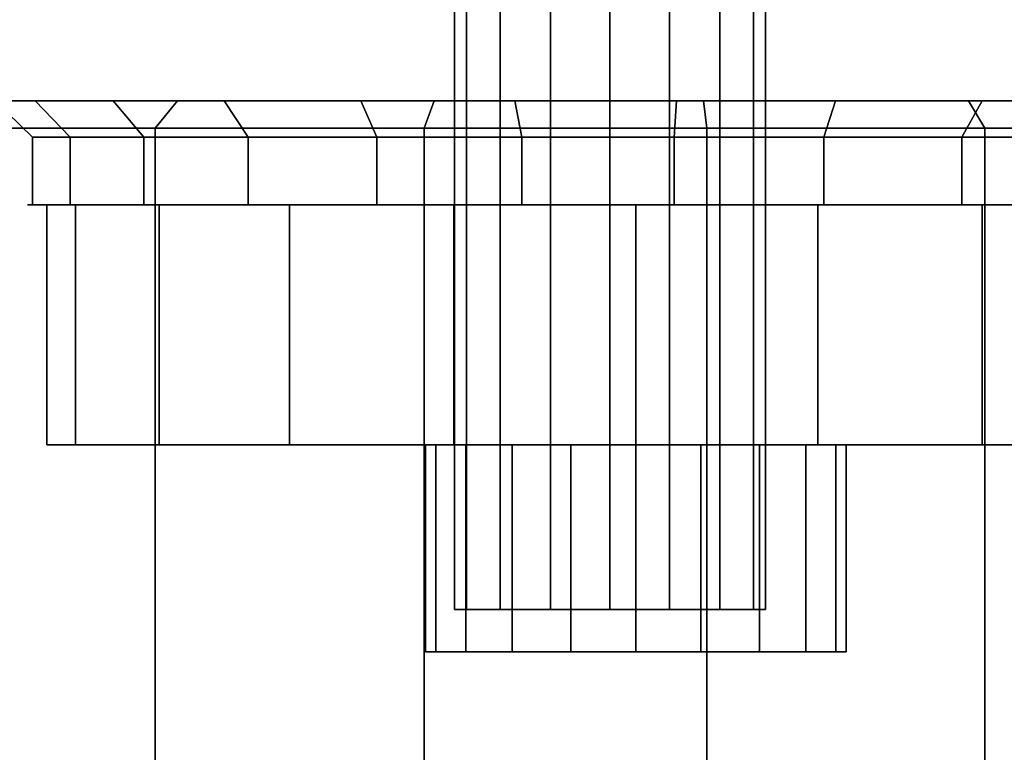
# Model space of a CAD drawing. Extents: x 0 to 64.2, y -2.2 to 30.2.
# Tile 4 of 25: x 10.2 to 14.9, y 1.3 to 4.8. Entities that reach past the tile are written whole.
import ezdxf

# ---------------------------------------------------------------- set-up
doc = ezdxf.new("R2010")
doc.units = 0
doc.header["$MEASUREMENT"] = 0
doc.layers.add('CAR1', color=7, linetype='CONTINUOUS')
doc.layers.add('TIRES', color=19, linetype='CONTINUOUS')

msp = doc.modelspace()

# ---------------------------------------------------------------- linework, layer by layer
at = {"layer": 'CAR1', "color": 7, "linetype": 'CONTINUOUS'}
for points in [[(12.25, 2, 5), (12.25, 14, 5), (12.30709, 14, 5.287013), (12.30709, 2, 5.287013)], [(12.30709, 2, 4.712987), (12.30709, 14, 4.712987), (12.25, 14, 5), (12.25, 2, 5)], [(12.30709, 2, 5.287013), (12.30709, 14, 5.287013), (12.46967, 14, 5.53033), (12.46967, 2, 5.53033)], [(12.46967, 2, 4.46967), (12.46967, 14, 4.46967), (12.30709, 14, 4.712987), (12.30709, 2, 4.712987)], [(12.46967, 2, 5.53033), (12.46967, 14, 5.53033), (12.712987, 14, 5.69291), (12.712987, 2, 5.69291)], [(12.712987, 2, 4.30709), (12.712987, 14, 4.30709), (12.46967, 14, 4.46967), (12.46967, 2, 4.46967)], [(12.712987, 2, 5.69291), (12.712987, 14, 5.69291), (13, 14, 5.75), (13, 2, 5.75)], [(13, 2, 4.25), (13, 14, 4.25), (12.712987, 14, 4.30709), (12.712987, 2, 4.30709)], [(13, 2, 5.75), (13, 14, 5.75), (13.287013, 14, 5.69291), (13.287013, 2, 5.69291)], [(13.287013, 2, 4.30709), (13.287013, 14, 4.30709), (13, 14, 4.25), (13, 2, 4.25)], [(13.287013, 2, 5.69291), (13.287013, 14, 5.69291), (13.53033, 14, 5.53033), (13.53033, 2, 5.53033)], [(13.53033, 2, 4.46967), (13.53033, 14, 4.46967), (13.287013, 14, 4.30709), (13.287013, 2, 4.30709)], [(13.53033, 2, 5.53033), (13.53033, 14, 5.53033), (13.69291, 14, 5.287013), (13.69291, 2, 5.287013)], [(13.69291, 2, 4.712987), (13.69291, 14, 4.712987), (13.53033, 14, 4.46967), (13.53033, 2, 4.46967)], [(13.69291, 2, 5.287013), (13.69291, 14, 5.287013), (13.75, 14, 5), (13.75, 2, 5)], [(13.75, 2, 5), (13.75, 14, 5), (13.69291, 14, 4.712987), (13.69291, 2, 4.712987)], [(10.212883, 3.953203, 4.632114), (10.212883, 4.279484, 4.632114), (10.395862, 4.279484, 3.919458), (10.395862, 3.953203, 3.919458)], [(10.212883, 3.953203, 5.367886), (10.212883, 4.279484, 5.367886), (10.212883, 4.279484, 4.632114), (10.212883, 3.953203, 4.632114)], [(10.395862, 3.953203, 6.080542), (10.395862, 4.279484, 6.080542), (10.212883, 4.279484, 5.367886), (10.212883, 3.953203, 5.367886)], [(10.395862, 3.953203, 3.919458), (10.395862, 4.279484, 3.919458), (10.750322, 4.279484, 3.274696), (10.750322, 3.953203, 3.274696)], [(10.750322, 3.953203, 6.725304), (10.750322, 4.279484, 6.725304), (10.395862, 4.279484, 6.080542), (10.395862, 3.953203, 6.080542)], [(10.750322, 3.953203, 3.274696), (10.750322, 4.279484, 3.274696), (11.253993, 4.279484, 2.738341), (11.253993, 3.953203, 2.738341)], [(11.253993, 3.953203, 7.261659), (11.253993, 4.279484, 7.261659), (10.750322, 4.279484, 6.725304), (10.750322, 3.953203, 6.725304)], [(11.253993, 3.953203, 2.738341), (11.253993, 4.279484, 2.738341), (11.875226, 4.279484, 2.344095), (11.875226, 3.953203, 2.344095)], [(11.875226, 3.953203, 7.655905), (11.875226, 4.279484, 7.655905), (11.253993, 4.279484, 7.261659), (11.253993, 3.953203, 7.261659)], [(11.875226, 3.953203, 2.344095), (11.875226, 4.279484, 2.344095), (12.574987, 4.279484, 2.116729), (12.574987, 3.953203, 2.116729)], [(12.574987, 3.953203, 7.883271), (12.574987, 4.279484, 7.883271), (11.875226, 4.279484, 7.655905), (11.875226, 3.953203, 7.655905)], [(12.574987, 3.953203, 2.116729), (12.574987, 4.279484, 2.116729), (13.309307, 4.279484, 2.070529), (13.309307, 3.953203, 2.070529)], [(13.309307, 3.953203, 7.929471), (13.309307, 4.279484, 7.929471), (12.574987, 4.279484, 7.883271), (12.574987, 3.953203, 7.883271)], [(13.309307, 3.953203, 2.070529), (13.309307, 4.279484, 2.070529), (14.032046, 4.279484, 2.208399), (14.032046, 3.953203, 2.208399)], [(14.032046, 3.953203, 7.791601), (14.032046, 4.279484, 7.791601), (13.309307, 4.279484, 7.929471), (13.309307, 3.953203, 7.929471)], [(14.032046, 3.953203, 2.208399), (14.032046, 4.279484, 2.208399), (14.697793, 4.279484, 2.521676), (14.697793, 3.953203, 2.521676)], [(14.697793, 3.953203, 7.478324), (14.697793, 4.279484, 7.478324), (14.032046, 4.279484, 7.791601), (14.032046, 3.953203, 7.791601)], [(14.697793, 3.953203, 2.521676), (14.697793, 4.279484, 2.521676), (15.264715, 4.279484, 2.990674), (15.264715, 3.953203, 2.990674)], [(15.264715, 3.953203, 7.009326), (15.264715, 4.279484, 7.009326), (14.697793, 4.279484, 7.478324), (14.697793, 3.953203, 7.478324)], [(10.282674, 3.953203, 5), (10.189737, 3.953203, 5), (10.333399, 3.953203, 4.092954), (10.421788, 3.953203, 4.121673)], [(10.421788, 3.953203, 5.878327), (10.333399, 3.953203, 5.907046), (10.189737, 3.953203, 5), (10.282674, 3.953203, 5)], [(10.282674, 2.794668, 5), (10.282674, 3.953203, 5), (10.421788, 3.953203, 4.121673), (10.421788, 2.794668, 4.121673)], [(10.421788, 2.794668, 5.878327), (10.421788, 3.953203, 5.878327), (10.282674, 3.953203, 5), (10.282674, 2.794668, 5)], [(10.421788, 3.953203, 4.121673), (10.333399, 3.953203, 4.092954), (10.750322, 3.953203, 3.274696), (10.82551, 3.953203, 3.329323)], [(10.82551, 3.953203, 6.670677), (10.750322, 3.953203, 6.725304), (10.333399, 3.953203, 5.907046), (10.421788, 3.953203, 5.878327)], [(10.421788, 2.794668, 4.121673), (10.421788, 3.953203, 4.121673), (10.82551, 3.953203, 3.329323), (10.82551, 2.794668, 3.329323)], [(10.82551, 2.794668, 6.670677), (10.82551, 3.953203, 6.670677), (10.421788, 3.953203, 5.878327), (10.421788, 2.794668, 5.878327)], [(10.82551, 3.953203, 3.329323), (10.750322, 3.953203, 3.274696), (11.399696, 3.953203, 2.625322), (11.454323, 3.953203, 2.70051)], [(11.454323, 3.953203, 7.29949), (11.399696, 3.953203, 7.374678), (10.750322, 3.953203, 6.725304), (10.82551, 3.953203, 6.670677)], [(10.82551, 2.794668, 3.329323), (10.82551, 3.953203, 3.329323), (11.454323, 3.953203, 2.70051), (11.454323, 2.794668, 2.70051)], [(11.454323, 2.794668, 7.29949), (11.454323, 3.953203, 7.29949), (10.82551, 3.953203, 6.670677), (10.82551, 2.794668, 6.670677)], [(11.454323, 3.953203, 2.70051), (11.399696, 3.953203, 2.625322), (12.217954, 3.953203, 2.208399), (12.246673, 3.953203, 2.296788)], [(12.246673, 3.953203, 7.703212), (12.217954, 3.953203, 7.791601), (11.399696, 3.953203, 7.374678), (11.454323, 3.953203, 7.29949)], [(11.454323, 2.794668, 2.70051), (11.454323, 3.953203, 2.70051), (12.246673, 3.953203, 2.296788), (12.246673, 2.794668, 2.296788)], [(12.246673, 2.794668, 7.703212), (12.246673, 3.953203, 7.703212), (11.454323, 3.953203, 7.29949), (11.454323, 2.794668, 7.29949)], [(12.246673, 3.953203, 2.296788), (12.217954, 3.953203, 2.208399), (13.125, 3.953203, 2.064737), (13.125, 3.953203, 2.157674)], [(13.125, 3.953203, 7.842326), (13.125, 3.953203, 7.935263), (12.217954, 3.953203, 7.791601), (12.246673, 3.953203, 7.703212)], [(12.246673, 2.794668, 2.296788), (12.246673, 3.953203, 2.296788), (13.125, 3.953203, 2.157674), (13.125, 2.794668, 2.157674)], [(13.125, 2.794668, 7.842326), (13.125, 3.953203, 7.842326), (12.246673, 3.953203, 7.703212), (12.246673, 2.794668, 7.703212)], [(13.125, 2.794668, 2.157674), (13.125, 3.953203, 2.157674), (14.003327, 3.953203, 2.296788), (14.003327, 2.794668, 2.296788)], [(13.125, 3.953203, 2.157674), (13.125, 3.953203, 2.064737), (14.032046, 3.953203, 2.208399), (14.003327, 3.953203, 2.296788)], [(14.003327, 2.794668, 7.703212), (14.003327, 3.953203, 7.703212), (13.125, 3.953203, 7.842326), (13.125, 2.794668, 7.842326)], [(14.003327, 3.953203, 7.703212), (14.032046, 3.953203, 7.791601), (13.125, 3.953203, 7.935263), (13.125, 3.953203, 7.842326)], [(14.003327, 2.794668, 2.296788), (14.003327, 3.953203, 2.296788), (14.795677, 3.953203, 2.70051), (14.795677, 2.794668, 2.70051)], [(14.003327, 3.953203, 2.296788), (14.032046, 3.953203, 2.208399), (14.850304, 3.953203, 2.625322), (14.795677, 3.953203, 2.70051)], [(14.795677, 2.794668, 7.29949), (14.795677, 3.953203, 7.29949), (14.003327, 3.953203, 7.703212), (14.003327, 2.794668, 7.703212)], [(14.795677, 3.953203, 7.29949), (14.850304, 3.953203, 7.374678), (14.032046, 3.953203, 7.791601), (14.003327, 3.953203, 7.703212)], [(14.795677, 2.794668, 2.70051), (14.795677, 3.953203, 2.70051), (15.42449, 3.953203, 3.329323), (15.42449, 2.794668, 3.329323)], [(14.795677, 3.953203, 2.70051), (14.850304, 3.953203, 2.625322), (15.499678, 3.953203, 3.274696), (15.42449, 3.953203, 3.329323)], [(15.42449, 2.794668, 6.670677), (15.42449, 3.953203, 6.670677), (14.795677, 3.953203, 7.29949), (14.795677, 2.794668, 7.29949)], [(15.42449, 3.953203, 6.670677), (15.499678, 3.953203, 6.725304), (14.850304, 3.953203, 7.374678), (14.795677, 3.953203, 7.29949)], [(12.110437, 2.794668, 5), (10.282674, 2.794668, 5), (10.421788, 2.794668, 4.121673), (12.160093, 2.794668, 4.686483)], [(12.160093, 2.794668, 5.313517), (10.421788, 2.794668, 5.878327), (10.282674, 2.794668, 5), (12.110437, 2.794668, 5)], [(12.160093, 2.794668, 4.686483), (10.421788, 2.794668, 4.121673), (10.82551, 2.794668, 3.329323), (12.304201, 2.794668, 4.403655)], [(12.304201, 2.794668, 5.596345), (10.82551, 2.794668, 6.670677), (10.421788, 2.794668, 5.878327), (12.160093, 2.794668, 5.313517)], [(12.304201, 2.794668, 4.403655), (10.82551, 2.794668, 3.329323), (11.454323, 2.794668, 2.70051), (12.528655, 2.794668, 4.179201)], [(12.528655, 2.794668, 5.820799), (11.454323, 2.794668, 7.29949), (10.82551, 2.794668, 6.670677), (12.304201, 2.794668, 5.596345)], [(12.528655, 2.794668, 4.179201), (11.454323, 2.794668, 2.70051), (12.246673, 2.794668, 2.296788), (12.811483, 2.794668, 4.035093)], [(12.811483, 2.794668, 5.964907), (12.246673, 2.794668, 7.703212), (11.454323, 2.794668, 7.29949), (12.528655, 2.794668, 5.820799)], [(12.160093, 1.79691, 5.313517), (12.160093, 2.794668, 5.313517), (12.110437, 2.794668, 5), (12.110437, 1.79691, 5)], [(12.110437, 1.79691, 5), (12.110437, 2.794668, 5), (12.160093, 2.794668, 4.686483), (12.160093, 1.79691, 4.686483)], [(12.110437, 1.79691, 5), (12.110437, 2.794668, 5), (12.160093, 2.794668, 4.686483), (12.160093, 1.79691, 4.686483)], [(12.160093, 1.79691, 5.313517), (12.160093, 2.794668, 5.313517), (12.110437, 2.794668, 5), (12.110437, 1.79691, 5)], [(12.304201, 1.79691, 5.596345), (12.304201, 2.794668, 5.596345), (12.160093, 2.794668, 5.313517), (12.160093, 1.79691, 5.313517)], [(12.160093, 1.79691, 4.686483), (12.160093, 2.794668, 4.686483), (12.304201, 2.794668, 4.403655), (12.304201, 1.79691, 4.403655)], [(12.160093, 1.79691, 4.686483), (12.160093, 2.794668, 4.686483), (12.304201, 2.794668, 4.403655), (12.304201, 1.79691, 4.403655)], [(12.304201, 1.79691, 5.596345), (12.304201, 2.794668, 5.596345), (12.160093, 2.794668, 5.313517), (12.160093, 1.79691, 5.313517)], [(12.811483, 2.794668, 4.035093), (12.246673, 2.794668, 2.296788), (13.125, 2.794668, 2.157674), (13.125, 2.794668, 3.985437)], [(13.125, 2.794668, 6.014563), (13.125, 2.794668, 7.842326), (12.246673, 2.794668, 7.703212), (12.811483, 2.794668, 5.964907)], [(12.528655, 1.79691, 5.820799), (12.528655, 2.794668, 5.820799), (12.304201, 2.794668, 5.596345), (12.304201, 1.79691, 5.596345)], [(12.304201, 1.79691, 4.403655), (12.304201, 2.794668, 4.403655), (12.528655, 2.794668, 4.179201), (12.528655, 1.79691, 4.179201)], [(12.304201, 1.79691, 4.403655), (12.304201, 2.794668, 4.403655), (12.528655, 2.794668, 4.179201), (12.528655, 1.79691, 4.179201)], [(12.528655, 1.79691, 5.820799), (12.528655, 2.794668, 5.820799), (12.304201, 2.794668, 5.596345), (12.304201, 1.79691, 5.596345)], [(12.811483, 1.79691, 5.964907), (12.811483, 2.794668, 5.964907), (12.528655, 2.794668, 5.820799), (12.528655, 1.79691, 5.820799)], [(12.528655, 1.79691, 4.179201), (12.528655, 2.794668, 4.179201), (12.811483, 2.794668, 4.035093), (12.811483, 1.79691, 4.035093)], [(12.528655, 1.79691, 4.179201), (12.528655, 2.794668, 4.179201), (12.811483, 2.794668, 4.035093), (12.811483, 1.79691, 4.035093)], [(12.811483, 1.79691, 5.964907), (12.811483, 2.794668, 5.964907), (12.528655, 2.794668, 5.820799), (12.528655, 1.79691, 5.820799)], [(13.125, 1.79691, 6.014563), (13.125, 2.794668, 6.014563), (12.811483, 2.794668, 5.964907), (12.811483, 1.79691, 5.964907)], [(12.811483, 1.79691, 4.035093), (12.811483, 2.794668, 4.035093), (13.125, 2.794668, 3.985437), (13.125, 1.79691, 3.985437)], [(12.811483, 1.79691, 4.035093), (12.811483, 2.794668, 4.035093), (13.125, 2.794668, 3.985437), (13.125, 1.79691, 3.985437)], [(13.125, 1.79691, 6.014563), (13.125, 2.794668, 6.014563), (12.811483, 2.794668, 5.964907), (12.811483, 1.79691, 5.964907)], [(13.438517, 1.79691, 5.964907), (13.438517, 2.794668, 5.964907), (13.125, 2.794668, 6.014563), (13.125, 1.79691, 6.014563)], [(13.125, 1.79691, 3.985437), (13.125, 2.794668, 3.985437), (13.438517, 2.794668, 4.035093), (13.438517, 1.79691, 4.035093)], [(13.125, 1.79691, 3.985437), (13.125, 2.794668, 3.985437), (13.438517, 2.794668, 4.035093), (13.438517, 1.79691, 4.035093)], [(13.125, 2.794668, 3.985437), (13.125, 2.794668, 2.157674), (14.003327, 2.794668, 2.296788), (13.438517, 2.794668, 4.035093)], [(13.438517, 1.79691, 5.964907), (13.438517, 2.794668, 5.964907), (13.125, 2.794668, 6.014563), (13.125, 1.79691, 6.014563)], [(13.438517, 2.794668, 5.964907), (14.003327, 2.794668, 7.703212), (13.125, 2.794668, 7.842326), (13.125, 2.794668, 6.014563)], [(13.721345, 1.79691, 5.820799), (13.721345, 2.794668, 5.820799), (13.438517, 2.794668, 5.964907), (13.438517, 1.79691, 5.964907)], [(13.438517, 1.79691, 4.035093), (13.438517, 2.794668, 4.035093), (13.721345, 2.794668, 4.179201), (13.721345, 1.79691, 4.179201)], [(13.438517, 1.79691, 4.035093), (13.438517, 2.794668, 4.035093), (13.721345, 2.794668, 4.179201), (13.721345, 1.79691, 4.179201)], [(13.438517, 2.794668, 4.035093), (14.003327, 2.794668, 2.296788), (14.795677, 2.794668, 2.70051), (13.721345, 2.794668, 4.179201)], [(13.721345, 1.79691, 5.820799), (13.721345, 2.794668, 5.820799), (13.438517, 2.794668, 5.964907), (13.438517, 1.79691, 5.964907)], [(13.721345, 2.794668, 5.820799), (14.795677, 2.794668, 7.29949), (14.003327, 2.794668, 7.703212), (13.438517, 2.794668, 5.964907)], [(13.945799, 1.79691, 5.596345), (13.945799, 2.794668, 5.596345), (13.721345, 2.794668, 5.820799), (13.721345, 1.79691, 5.820799)], [(13.721345, 1.79691, 4.179201), (13.721345, 2.794668, 4.179201), (13.945799, 2.794668, 4.403655), (13.945799, 1.79691, 4.403655)], [(13.721345, 1.79691, 4.179201), (13.721345, 2.794668, 4.179201), (13.945799, 2.794668, 4.403655), (13.945799, 1.79691, 4.403655)], [(13.721345, 2.794668, 4.179201), (14.795677, 2.794668, 2.70051), (15.42449, 2.794668, 3.329323), (13.945799, 2.794668, 4.403655)], [(13.945799, 1.79691, 5.596345), (13.945799, 2.794668, 5.596345), (13.721345, 2.794668, 5.820799), (13.721345, 1.79691, 5.820799)], [(13.945799, 2.794668, 5.596345), (15.42449, 2.794668, 6.670677), (14.795677, 2.794668, 7.29949), (13.721345, 2.794668, 5.820799)], [(14.089907, 1.79691, 5.313517), (14.089907, 2.794668, 5.313517), (13.945799, 2.794668, 5.596345), (13.945799, 1.79691, 5.596345)], [(13.945799, 1.79691, 4.403655), (13.945799, 2.794668, 4.403655), (14.089907, 2.794668, 4.686483), (14.089907, 1.79691, 4.686483)], [(13.945799, 1.79691, 4.403655), (13.945799, 2.794668, 4.403655), (14.089907, 2.794668, 4.686483), (14.089907, 1.79691, 4.686483)], [(13.945799, 2.794668, 4.403655), (15.42449, 2.794668, 3.329323), (15.828212, 2.794668, 4.121673), (14.089907, 2.794668, 4.686483)], [(14.089907, 1.79691, 5.313517), (14.089907, 2.794668, 5.313517), (13.945799, 2.794668, 5.596345), (13.945799, 1.79691, 5.596345)], [(14.089907, 2.794668, 5.313517), (15.828212, 2.794668, 5.878327), (15.42449, 2.794668, 6.670677), (13.945799, 2.794668, 5.596345)], [(14.139563, 1.79691, 5), (14.139563, 2.794668, 5), (14.089907, 2.794668, 5.313517), (14.089907, 1.79691, 5.313517)], [(14.089907, 1.79691, 4.686483), (14.089907, 2.794668, 4.686483), (14.139563, 2.794668, 5), (14.139563, 1.79691, 5)], [(14.089907, 1.79691, 4.686483), (14.089907, 2.794668, 4.686483), (14.139563, 2.794668, 5), (14.139563, 1.79691, 5)], [(14.089907, 2.794668, 4.686483), (15.828212, 2.794668, 4.121673), (15.967326, 2.794668, 5), (14.139563, 2.794668, 5)], [(14.139563, 1.79691, 5), (14.139563, 2.794668, 5), (14.089907, 2.794668, 5.313517), (14.089907, 1.79691, 5.313517)], [(14.139563, 2.794668, 5), (15.967326, 2.794668, 5), (15.828212, 2.794668, 5.878327), (14.089907, 2.794668, 5.313517)]]:
    msp.add_3dface(points, dxfattribs=at)
at = {"layer": 'CAR1', "color": 197, "linetype": 'CONTINUOUS'}
for points in [[(13.125, 1.79691, 5), (12.160093, 1.79691, 5.313517), (12.110437, 1.79691, 5), (13.125, 1.79691, 5)], [(13.125, 1.79691, 5), (12.110437, 1.79691, 5), (12.160093, 1.79691, 4.686483), (13.125, 1.79691, 5)], [(13.125, 1.79691, 5), (12.110437, 1.79691, 5), (12.160093, 1.79691, 4.686483), (13.125, 1.79691, 5)], [(13.125, 1.79691, 5), (12.160093, 1.79691, 5.313517), (12.110437, 1.79691, 5), (13.125, 1.79691, 5)], [(13.125, 1.79691, 5), (12.304201, 1.79691, 5.596345), (12.160093, 1.79691, 5.313517), (13.125, 1.79691, 5)], [(13.125, 1.79691, 5), (12.160093, 1.79691, 4.686483), (12.304201, 1.79691, 4.403655), (13.125, 1.79691, 5)], [(13.125, 1.79691, 5), (12.160093, 1.79691, 4.686483), (12.304201, 1.79691, 4.403655), (13.125, 1.79691, 5)], [(13.125, 1.79691, 5), (12.304201, 1.79691, 5.596345), (12.160093, 1.79691, 5.313517), (13.125, 1.79691, 5)], [(13.125, 1.79691, 5), (12.528655, 1.79691, 5.820799), (12.304201, 1.79691, 5.596345), (13.125, 1.79691, 5)], [(13.125, 1.79691, 5), (12.304201, 1.79691, 4.403655), (12.528655, 1.79691, 4.179201), (13.125, 1.79691, 5)], [(13.125, 1.79691, 5), (12.304201, 1.79691, 4.403655), (12.528655, 1.79691, 4.179201), (13.125, 1.79691, 5)], [(13.125, 1.79691, 5), (12.528655, 1.79691, 5.820799), (12.304201, 1.79691, 5.596345), (13.125, 1.79691, 5)], [(13.125, 1.79691, 5), (12.811483, 1.79691, 5.964907), (12.528655, 1.79691, 5.820799), (13.125, 1.79691, 5)], [(13.125, 1.79691, 5), (12.528655, 1.79691, 4.179201), (12.811483, 1.79691, 4.035093), (13.125, 1.79691, 5)], [(13.125, 1.79691, 5), (12.528655, 1.79691, 4.179201), (12.811483, 1.79691, 4.035093), (13.125, 1.79691, 5)], [(13.125, 1.79691, 5), (12.811483, 1.79691, 5.964907), (12.528655, 1.79691, 5.820799), (13.125, 1.79691, 5)], [(13.125, 1.79691, 5), (13.125, 1.79691, 6.014563), (12.811483, 1.79691, 5.964907), (13.125, 1.79691, 5)], [(13.125, 1.79691, 5), (12.811483, 1.79691, 4.035093), (13.125, 1.79691, 3.985437), (13.125, 1.79691, 5)], [(13.125, 1.79691, 5), (12.811483, 1.79691, 4.035093), (13.125, 1.79691, 3.985437), (13.125, 1.79691, 5)], [(13.125, 1.79691, 5), (13.125, 1.79691, 6.014563), (12.811483, 1.79691, 5.964907), (13.125, 1.79691, 5)], [(13.125, 1.79691, 5), (14.139563, 1.79691, 5), (14.089907, 1.79691, 5.313517), (13.125, 1.79691, 5)], [(13.125, 1.79691, 5), (14.089907, 1.79691, 5.313517), (13.945799, 1.79691, 5.596345), (13.125, 1.79691, 5)], [(13.125, 1.79691, 5), (13.945799, 1.79691, 5.596345), (13.721345, 1.79691, 5.820799), (13.125, 1.79691, 5)], [(13.125, 1.79691, 5), (13.721345, 1.79691, 5.820799), (13.438517, 1.79691, 5.964907), (13.125, 1.79691, 5)], [(13.125, 1.79691, 5), (13.438517, 1.79691, 5.964907), (13.125, 1.79691, 6.014563), (13.125, 1.79691, 5)], [(13.125, 1.79691, 5), (13.125, 1.79691, 3.985437), (13.438517, 1.79691, 4.035093), (13.125, 1.79691, 5)], [(13.125, 1.79691, 5), (13.438517, 1.79691, 4.035093), (13.721345, 1.79691, 4.179201), (13.125, 1.79691, 5)], [(13.125, 1.79691, 5), (13.721345, 1.79691, 4.179201), (13.945799, 1.79691, 4.403655), (13.125, 1.79691, 5)], [(13.125, 1.79691, 5), (13.945799, 1.79691, 4.403655), (14.089907, 1.79691, 4.686483), (13.125, 1.79691, 5)], [(13.125, 1.79691, 5), (14.089907, 1.79691, 4.686483), (14.139563, 1.79691, 5), (13.125, 1.79691, 5)], [(13.125, 1.79691, 5), (14.089907, 1.79691, 4.686483), (14.139563, 1.79691, 5), (13.125, 1.79691, 5)], [(13.125, 1.79691, 5), (13.945799, 1.79691, 4.403655), (14.089907, 1.79691, 4.686483), (13.125, 1.79691, 5)], [(13.125, 1.79691, 5), (13.721345, 1.79691, 4.179201), (13.945799, 1.79691, 4.403655), (13.125, 1.79691, 5)], [(13.125, 1.79691, 5), (13.438517, 1.79691, 4.035093), (13.721345, 1.79691, 4.179201), (13.125, 1.79691, 5)], [(13.125, 1.79691, 5), (13.125, 1.79691, 3.985437), (13.438517, 1.79691, 4.035093), (13.125, 1.79691, 5)], [(13.125, 1.79691, 5), (13.438517, 1.79691, 5.964907), (13.125, 1.79691, 6.014563), (13.125, 1.79691, 5)], [(13.125, 1.79691, 5), (13.721345, 1.79691, 5.820799), (13.438517, 1.79691, 5.964907), (13.125, 1.79691, 5)], [(13.125, 1.79691, 5), (13.945799, 1.79691, 5.596345), (13.721345, 1.79691, 5.820799), (13.125, 1.79691, 5)], [(13.125, 1.79691, 5), (14.089907, 1.79691, 5.313517), (13.945799, 1.79691, 5.596345), (13.125, 1.79691, 5)], [(13.125, 1.79691, 5), (14.139563, 1.79691, 5), (14.089907, 1.79691, 5.313517), (13.125, 1.79691, 5)]]:
    msp.add_3dface(points, dxfattribs=at)
at = {"layer": 'TIRES', "linetype": 'CONTINUOUS'}
for points in [[(10.032316, 4.454446, 4.609303), (7.973088, 4.454446, 4.349162), (8.296801, 4.454446, 3.088381), (10.226641, 4.454446, 3.852458)], [(10.226641, 4.454446, 6.147542), (8.296801, 4.454446, 6.911619), (7.973088, 4.454446, 5.650838), (10.032316, 4.454446, 5.390697)], [(10.226641, 4.454446, 3.852458), (8.296801, 4.454446, 3.088381), (8.923888, 4.454446, 1.947714), (10.60308, 4.454446, 3.167718)], [(10.60308, 4.454446, 6.832282), (8.923888, 4.454446, 8.052286), (8.296801, 4.454446, 6.911619), (10.226641, 4.454446, 6.147542)], [(10.60308, 4.454446, 3.167718), (8.923888, 4.454446, 1.947714), (9.814947, 4.454446, 0.998833), (11.137981, 4.454446, 2.598106)], [(11.137981, 4.454446, 7.401894), (9.814947, 4.454446, 9.001167), (8.923888, 4.454446, 8.052286), (10.60308, 4.454446, 6.832282)], [(9.814947, 4.454446, 0.998833), (9.652036, 4.322042, 0.801908), (10.805169, 4.322042, 0.070107), (10.913988, 4.454446, 0.30136)], [(10.913988, 4.454446, 9.69864), (10.805169, 4.322042, 9.929893), (9.652036, 4.322042, 9.198092), (9.814947, 4.454446, 9.001167)], [(11.137981, 4.454446, 2.598106), (9.814947, 4.454446, 0.998833), (10.913988, 4.454446, 0.30136), (11.797733, 4.454446, 2.179415)], [(11.797733, 4.454446, 7.820585), (10.913988, 4.454446, 9.69864), (9.814947, 4.454446, 9.001167), (11.137981, 4.454446, 7.401894)], [(10.212883, 4.279484, 4.632114), (10.032316, 4.454446, 4.609303), (10.226641, 4.454446, 3.852458), (10.395862, 4.279484, 3.919458)], [(10.212883, 4.279484, 5.367886), (10.032316, 4.454446, 5.390697), (10.032316, 4.454446, 4.609303), (10.212883, 4.279484, 4.632114)], [(10.395862, 4.279484, 6.080542), (10.226641, 4.454446, 6.147542), (10.032316, 4.454446, 5.390697), (10.212883, 4.279484, 5.367886)], [(10.395862, 4.279484, 3.919458), (10.226641, 4.454446, 3.852458), (10.60308, 4.454446, 3.167718), (10.750322, 4.279484, 3.274696)], [(10.750322, 4.279484, 6.725304), (10.60308, 4.454446, 6.832282), (10.226641, 4.454446, 6.147542), (10.395862, 4.279484, 6.080542)], [(10.750322, 4.279484, 3.274696), (10.60308, 4.454446, 3.167718), (11.137981, 4.454446, 2.598106), (11.253993, 4.279484, 2.738341)], [(11.253993, 4.279484, 7.261659), (11.137981, 4.454446, 7.401894), (10.60308, 4.454446, 6.832282), (10.750322, 4.279484, 6.725304)], [(10.913988, 4.454446, 0.30136), (10.805169, 4.322042, 0.070107), (12.104065, 4.322042, -0.35193), (12.151955, 4.454446, -0.10088)], [(12.151955, 4.454446, 10.10088), (12.104065, 4.322042, 10.35193), (10.805169, 4.322042, 9.929893), (10.913988, 4.454446, 9.69864)], [(11.797733, 4.454446, 2.179415), (10.913988, 4.454446, 0.30136), (12.151955, 4.454446, -0.10088), (12.540883, 4.454446, 1.937951)], [(12.540883, 4.454446, 8.062049), (12.151955, 4.454446, 10.10088), (10.913988, 4.454446, 9.69864), (11.797733, 4.454446, 7.820585)], [(11.253993, 4.279484, 2.738341), (11.137981, 4.454446, 2.598106), (11.797733, 4.454446, 2.179415), (11.875226, 4.279484, 2.344095)], [(11.875226, 4.279484, 7.655905), (11.797733, 4.454446, 7.820585), (11.137981, 4.454446, 7.401894), (11.253993, 4.279484, 7.261659)], [(11.875226, 4.279484, 2.344095), (11.797733, 4.454446, 2.179415), (12.540883, 4.454446, 1.937951), (12.574987, 4.279484, 2.116729)], [(12.574987, 4.279484, 7.883271), (12.540883, 4.454446, 8.062049), (11.797733, 4.454446, 7.820585), (11.875226, 4.279484, 7.655905)], [(12.151955, 4.454446, -0.10088), (12.104065, 4.322042, -0.35193), (13.46711, 4.322042, -0.437685), (13.451062, 4.454446, -0.182613)], [(13.451062, 4.454446, 10.182613), (13.46711, 4.322042, 10.437685), (12.104065, 4.322042, 10.35193), (12.151955, 4.454446, 10.10088)], [(12.540883, 4.454446, 1.937951), (12.151955, 4.454446, -0.10088), (13.451062, 4.454446, -0.182613), (13.320735, 4.454446, 1.888887)], [(13.320735, 4.454446, 8.111113), (13.451062, 4.454446, 10.182613), (12.151955, 4.454446, 10.10088), (12.540883, 4.454446, 8.062049)], [(12.574987, 4.279484, 2.116729), (12.540883, 4.454446, 1.937951), (13.320735, 4.454446, 1.888887), (13.309307, 4.279484, 2.070529)], [(13.309307, 4.279484, 7.929471), (13.320735, 4.454446, 8.111113), (12.540883, 4.454446, 8.062049), (12.574987, 4.279484, 7.883271)], [(13.309307, 4.279484, 2.070529), (13.320735, 4.454446, 1.888887), (14.088288, 4.454446, 2.035305), (14.032046, 4.279484, 2.208399)], [(14.032046, 4.279484, 7.791601), (14.088288, 4.454446, 7.964695), (13.320735, 4.454446, 8.111113), (13.309307, 4.279484, 7.929471)], [(13.320735, 4.454446, 1.888887), (13.451062, 4.454446, -0.182613), (14.729682, 4.454446, 0.061297), (14.088288, 4.454446, 2.035305)], [(14.088288, 4.454446, 7.964695), (14.729682, 4.454446, 9.938703), (13.451062, 4.454446, 10.182613), (13.320735, 4.454446, 8.111113)], [(13.451062, 4.454446, -0.182613), (13.46711, 4.322042, -0.437685), (14.808659, 4.322042, -0.181771), (14.729682, 4.454446, 0.061297)], [(14.729682, 4.454446, 9.938703), (14.808659, 4.322042, 10.181771), (13.46711, 4.322042, 10.437685), (13.451062, 4.454446, 10.182613)], [(14.032046, 4.279484, 2.208399), (14.088288, 4.454446, 2.035305), (14.795314, 4.454446, 2.368006), (14.697793, 4.279484, 2.521676)], [(14.697793, 4.279484, 7.478324), (14.795314, 4.454446, 7.631994), (14.088288, 4.454446, 7.964695), (14.032046, 4.279484, 7.791601)], [(14.088288, 4.454446, 2.035305), (14.729682, 4.454446, 0.061297), (15.907473, 4.454446, 0.615524), (14.795314, 4.454446, 2.368006)], [(14.795314, 4.454446, 7.631994), (15.907473, 4.454446, 9.384476), (14.729682, 4.454446, 9.938703), (14.088288, 4.454446, 7.964695)], [(14.697793, 4.279484, 2.521676), (14.795314, 4.454446, 2.368006), (15.397388, 4.454446, 2.866085), (15.264715, 4.279484, 2.990674)], [(15.264715, 4.279484, 7.009326), (15.397388, 4.454446, 7.133915), (14.795314, 4.454446, 7.631994), (14.697793, 4.279484, 7.478324)], [(14.729682, 4.454446, 0.061297), (14.808659, 4.322042, -0.181771), (16.044418, 4.322042, 0.399733), (15.907473, 4.454446, 0.615524)], [(15.907473, 4.454446, 9.384476), (16.044418, 4.322042, 9.600267), (14.808659, 4.322042, 10.181771), (14.729682, 4.454446, 9.938703)], [(14.795314, 4.454446, 2.368006), (15.907473, 4.454446, 0.615524), (16.910432, 4.454446, 1.445243), (15.397388, 4.454446, 2.866085)], [(15.397388, 4.454446, 7.133915), (16.910432, 4.454446, 8.554757), (15.907473, 4.454446, 9.384476), (14.795314, 4.454446, 7.631994)], [(10.805169, 4.322042, 9.929893), (10.805169, -2.000245, 9.929893), (9.652036, -2.000245, 9.198092), (9.652036, 4.322042, 9.198092)], [(9.652036, 4.322042, 0.801908), (9.652036, -2.000245, 0.801908), (10.805169, -2.000245, 0.070107), (10.805169, 4.322042, 0.070107)], [(12.104065, 4.322042, 10.35193), (12.104065, -2.000245, 10.35193), (10.805169, -2.000245, 9.929893), (10.805169, 4.322042, 9.929893)], [(10.805169, 4.322042, 0.070107), (10.805169, -2.000245, 0.070107), (12.104065, -2.000245, -0.35193), (12.104065, 4.322042, -0.35193)], [(13.46711, 4.322042, 10.437685), (13.46711, -2.000245, 10.437685), (12.104065, -2.000245, 10.35193), (12.104065, 4.322042, 10.35193)], [(12.104065, 4.322042, -0.35193), (12.104065, -2.000245, -0.35193), (13.46711, -2.000245, -0.437685), (13.46711, 4.322042, -0.437685)], [(14.808659, 4.322042, 10.181771), (14.808659, -2.000245, 10.181771), (13.46711, -2.000245, 10.437685), (13.46711, 4.322042, 10.437685)], [(13.46711, 4.322042, -0.437685), (13.46711, -2.000245, -0.437685), (14.808659, -2.000245, -0.181771), (14.808659, 4.322042, -0.181771)], [(16.044418, 4.322042, 9.600267), (16.044418, -2.000245, 9.600267), (14.808659, -2.000245, 10.181771), (14.808659, 4.322042, 10.181771)], [(14.808659, 4.322042, -0.181771), (14.808659, -2.000245, -0.181771), (16.044418, -2.000245, 0.399733), (16.044418, 4.322042, 0.399733)]]:
    msp.add_3dface(points, dxfattribs=at)

doc.saveas('drawing.dxf')
